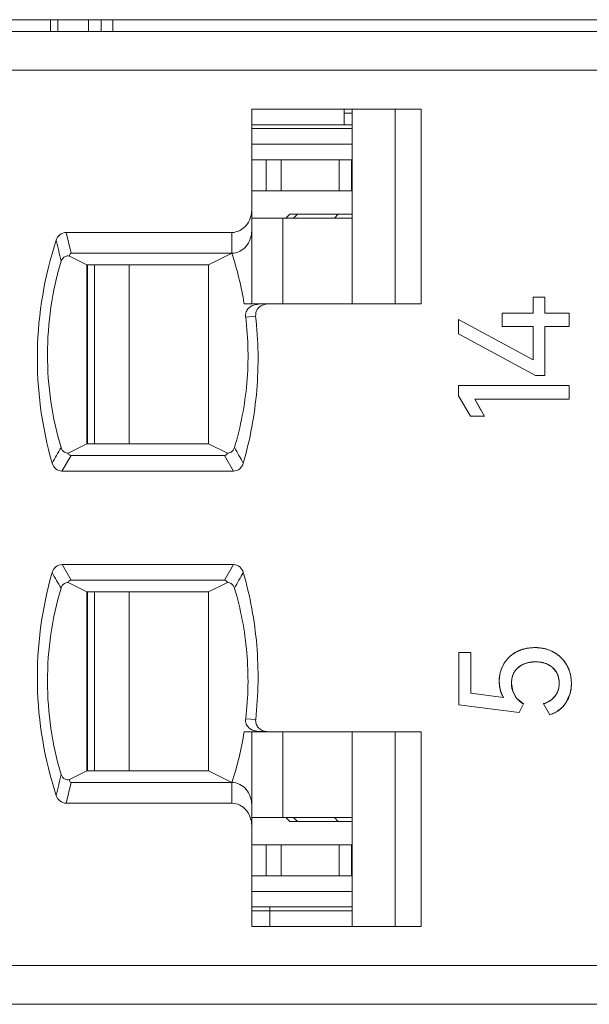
# Model space of a CAD drawing. Header units: inches. Extents: x 830 to 2908, y -1046 to 167.
# Tile 37 of 58: x 2665 to 2672, y -808 to -795. Entities that reach past the tile are written whole.
import ezdxf

# ---------------------------------------------------------------- set-up
doc = ezdxf.new("R2010")
doc.units = ezdxf.units.IN
doc.header["$LTSCALE"] = 23.1
doc.header["$MEASUREMENT"] = 0
doc.layers.get('0').update_dxf_attribs({"lineweight": 18})
for name, color, linetype, lineweight in [('1_27', 7, 'Continuous', 18), ('1_37', 7, 'Continuous', 18), ('1_42', 7, 'Continuous', 18), ('1_43', 7, 'Continuous', 18), ('1_6', 7, 'Continuous', 18), ('1_8', 7, 'Continuous', 18)]:
    doc.layers.add(name, color=color, linetype=linetype, lineweight=lineweight)

msp = doc.modelspace()

# ---------------------------------------------------------------- linework, layer by layer
at = {"color": 7, "linetype": 'Continuous', "lineweight": 0}
for p, q in [((2605.83, -795.413), (2704.83, -795.413)), ((2665.387, -795.413), (2665.387, -795.563)), ((2665.479, -795.563), (2665.479, -795.413)), ((2665.873, -795.413), (2665.873, -795.563)), ((2666.036, -795.563), (2666.036, -795.413)), ((2666.187, -795.413), (2666.187, -795.563))]:
    msp.add_line(p, q, dxfattribs=at)
at = {"color": 0, "linetype": 'Continuous', "lineweight": 0}
for p, q in [((2671.587, -798.98), (2671.736, -798.98)), ((2671.587, -799.184), (2671.587, -798.98)), ((2671.736, -798.98), (2671.736, -799.184)), ((2671.189, -799.184), (2671.587, -799.184)), ((2671.189, -799.356), (2671.189, -799.184)), ((2671.736, -799.184), (2672.05, -799.184)), ((2672.05, -799.184), (2672.05, -799.356)), ((2671.587, -799.783), (2670.628, -799.263)), ((2670.628, -799.451), (2670.628, -799.263)), ((2670.628, -799.451), (2671.616, -799.985)), ((2671.587, -799.356), (2671.189, -799.356)), ((2671.587, -799.783), (2671.587, -799.356)), ((2672.05, -799.356), (2671.736, -799.356)), ((2671.736, -799.356), (2671.736, -799.985)), ((2671.736, -799.985), (2671.616, -799.985)), ((2670.628, -800.113), (2672.05, -800.113)), ((2670.628, -800.245), (2670.628, -800.113)), ((2672.05, -800.113), (2672.05, -800.288)), ((2670.628, -800.245), (2670.781, -800.509)), ((2672.05, -800.288), (2670.836, -800.288)), ((2670.962, -800.509), (2670.836, -800.288)), ((2670.836, -800.288), (2670.917, -800.431)), ((2670.962, -800.509), (2670.781, -800.509)), ((2671.374, -803.535), (2671.444, -803.506)), ((2671.523, -803.487), (2671.61, -803.481)), ((2671.61, -803.481), (2671.7, -803.488)), ((2670.634, -803.545), (2670.785, -803.545)), ((2670.634, -804.216), (2670.634, -803.545)), ((2670.785, -803.545), (2670.785, -804.065)), ((2671.18, -803.752), (2671.211, -803.688)), ((2671.534, -803.671), (2671.478, -803.688)), ((2671.757, -803.688), (2671.704, -803.672)), ((2671.883, -803.791), (2671.837, -803.737)), ((2672.02, -803.706), (2672.059, -803.797)), ((2671.314, -803.878), (2671.309, -803.939)), ((2672.072, -803.855), (2672.079, -803.939)), ((2671.158, -803.992), (2671.152, -803.913)), ((2671.176, -804.061), (2671.158, -803.992)), ((2671.309, -803.939), (2671.325, -804.04)), ((2671.899, -804.054), (2671.916, -804)), ((2671.916, -804), (2671.921, -803.959)), ((2671.206, -804.121), (2670.785, -804.065)), ((2671.206, -804.121), (2671.176, -804.061)), ((2671.325, -804.04), (2671.375, -804.129)), ((2671.375, -804.129), (2671.462, -804.203)), ((2671.78, -804.177), (2671.83, -804.144)), ((2671.83, -804.144), (2671.887, -804.078)), ((2672.06, -804.078), (2672.008, -804.19)), ((2670.634, -804.216), (2671.406, -804.313)), ((2671.406, -804.313), (2671.462, -804.203)), ((2671.722, -804.203), (2671.802, -804.342)), ((2671.731, -804.199), (2671.78, -804.177)), ((2672.008, -804.19), (2671.967, -804.241)), ((2671.87, -804.313), (2671.802, -804.342))]:
    msp.add_line(p, q, dxfattribs=at)
for centre, radius, start, end in [((2671.591, -803.958), 0.475, 105.2624, 108.0017), ((2671.601, -804.005), 0.524, 98.6133, 100.5856), ((2671.619, -803.989), 0.508, 78.7434, 80.8462), ((2671.623, -803.969), 0.487, 76.1785, 78.7459), ((2671.628, -803.951), 0.469, 70.8863, 76.1854), ((2671.636, -803.927), 0.443, 60.5655, 70.9334), ((2671.555, -803.895), 0.401, 138.8627, 143.6562), ((2671.561, -803.9), 0.409, 137.7491, 138.875), ((2671.569, -803.907), 0.42, 128.9274, 137.719), ((2671.573, -803.912), 0.427, 127.4469, 128.951), ((2671.574, -803.913), 0.427, 120.3872, 127.448), ((2671.571, -803.909), 0.423, 117.8417, 120.3839), ((2671.64, -803.919), 0.434, 55.2966, 60.4866), ((2671.634, -803.928), 0.445, 50.9472, 55.3032), ((2671.631, -803.931), 0.449, 48.9714, 50.952), ((2671.631, -803.932), 0.45, 41.2571, 48.9731), ((2671.634, -803.929), 0.446, 39.1009, 41.2517), ((2671.639, -803.925), 0.44, 35.0248, 39.1062), ((2671.599, -803.908), 0.447, 160.9279, 169.082), ((2671.579, -803.902), 0.426, 159.4122, 160.8762), ((2671.543, -803.886), 0.386, 143.6501, 149.2497), ((2671.609, -804.033), 0.369, 100.2248, 101.657), ((2671.646, -803.961), 0.295, 63.6859, 67.8654), ((2671.649, -803.918), 0.427, 29.7548, 35.033), ((2671.626, -803.913), 0.474, 170.6811, 180.0036), ((2671.616, -803.912), 0.464, 169.037, 170.6629), ((2671.678, -803.92), 0.242, 29.8575, 32.253), ((2671.602, -803.933), 0.476, 9.4142, 11.6716), ((2671.596, -803.945), 0.482, 348.2054, 349.7944), ((2671.575, -803.942), 0.504, 349.8153, 354.3413), ((2671.549, -803.939), 0.53, 354.3326, 358.1563), ((2671.535, -803.939), 0.544, 358.1464, 0.0025), ((2671.678, -803.955), 0.242, 329.7085, 335.9282), ((2671.617, -803.95), 0.461, 343.8259, 348.2267), ((2671.583, -803.808), 0.418, 289.4432, 290.7508), ((2671.677, -803.956), 0.406, 303.4852, 309.7953), ((2671.684, -803.964), 0.396, 309.7884, 315.5966), ((2671.677, -803.955), 0.407, 298.3264, 303.4946)]:
    msp.add_arc(centre, radius, start, end, dxfattribs=at)
for points, knots in [([(2671.61, -803.481), (2671.599, -803.481), (2671.577, -803.481), (2671.545, -803.484), (2671.52, -803.487), (2671.499, -803.491), (2671.485, -803.494), (2671.47, -803.498), (2671.456, -803.502), (2671.441, -803.506), (2671.43, -803.51), (2671.421, -803.514), (2671.414, -803.517), (2671.407, -803.519), (2671.401, -803.522), (2671.397, -803.524), (2671.393, -803.525), (2671.39, -803.527), (2671.387, -803.529), (2671.384, -803.53), (2671.382, -803.531), (2671.38, -803.532), (2671.379, -803.532), (2671.378, -803.533), (2671.377, -803.533), (2671.376, -803.534), (2671.376, -803.534), (2671.375, -803.534), (2671.375, -803.535), (2671.374, -803.535), (2671.374, -803.535), (2671.374, -803.535), (2671.374, -803.535), (2671.374, -803.535), (2671.374, -803.535), (2671.374, -803.535)], [0, 0, 0, 0, 0.125, 0.25, 0.375, 0.4375, 0.500001, 0.562501, 0.625001, 0.687501, 0.750001, 0.781251, 0.812501, 0.843751, 0.875001, 0.890626, 0.906251, 0.921876, 0.937501, 0.953126, 0.960938, 0.968751, 0.976564, 0.98047, 0.984376, 0.988282, 0.992189, 0.994142, 0.996095, 0.997071, 0.998048, 0.999024, 0.999513, 0.999757, 1, 1, 1, 1]), ([(2671.854, -803.541), (2671.845, -803.536), (2671.827, -803.526), (2671.799, -803.514), (2671.775, -803.506), (2671.755, -803.5), (2671.74, -803.496), (2671.724, -803.492), (2671.709, -803.489), (2671.693, -803.487), (2671.679, -803.485), (2671.668, -803.484), (2671.66, -803.483), (2671.652, -803.482), (2671.645, -803.482), (2671.639, -803.481), (2671.635, -803.481), (2671.631, -803.481), (2671.627, -803.481), (2671.623, -803.481), (2671.62, -803.481), (2671.618, -803.481), (2671.616, -803.481), (2671.615, -803.481), (2671.614, -803.481), (2671.613, -803.481), (2671.612, -803.481), (2671.611, -803.481), (2671.611, -803.481), (2671.61, -803.481), (2671.61, -803.481), (2671.61, -803.481), (2671.61, -803.481), (2671.61, -803.481), (2671.61, -803.481), (2671.61, -803.481)], [0, 0, 0, 0, 0.125, 0.25, 0.375, 0.4375, 0.500001, 0.562501, 0.625001, 0.687501, 0.750001, 0.781251, 0.812501, 0.843751, 0.875001, 0.890626, 0.906251, 0.921876, 0.937501, 0.953126, 0.960939, 0.968751, 0.976564, 0.98047, 0.984376, 0.988282, 0.992189, 0.994142, 0.996095, 0.997071, 0.998048, 0.999024, 0.999513, 0.999757, 1, 1, 1, 1]), ([(2671.374, -803.535), (2671.365, -803.54), (2671.348, -803.549), (2671.324, -803.565), (2671.306, -803.579), (2671.291, -803.591), (2671.281, -803.601), (2671.271, -803.61), (2671.261, -803.62), (2671.252, -803.631), (2671.245, -803.64), (2671.239, -803.647), (2671.235, -803.653), (2671.23, -803.659), (2671.227, -803.663), (2671.224, -803.667), (2671.222, -803.67), (2671.22, -803.673), (2671.218, -803.676), (2671.217, -803.679), (2671.216, -803.681), (2671.215, -803.682), (2671.214, -803.683), (2671.213, -803.684), (2671.213, -803.685), (2671.212, -803.686), (2671.212, -803.687), (2671.212, -803.687), (2671.211, -803.687), (2671.211, -803.688), (2671.211, -803.688), (2671.211, -803.688), (2671.211, -803.688), (2671.211, -803.688), (2671.211, -803.688), (2671.211, -803.688)], [0, 0, 0, 0, 0.125, 0.25, 0.375, 0.4375, 0.500001, 0.562501, 0.625001, 0.687501, 0.750001, 0.781251, 0.812501, 0.843751, 0.875001, 0.890626, 0.906251, 0.921876, 0.937501, 0.953126, 0.960938, 0.968751, 0.976564, 0.98047, 0.984376, 0.988282, 0.992189, 0.994142, 0.996095, 0.997071, 0.998048, 0.999024, 0.999513, 0.999757, 1, 1, 1, 1]), ([(2672.02, -803.706), (2672.015, -803.697), (2672.005, -803.68), (2671.988, -803.656), (2671.972, -803.637), (2671.959, -803.623), (2671.949, -803.612), (2671.938, -803.602), (2671.927, -803.592), (2671.916, -803.583), (2671.906, -803.575), (2671.898, -803.569), (2671.892, -803.565), (2671.886, -803.561), (2671.881, -803.557), (2671.877, -803.555), (2671.874, -803.553), (2671.87, -803.551), (2671.867, -803.549), (2671.865, -803.547), (2671.862, -803.546), (2671.861, -803.545), (2671.859, -803.544), (2671.858, -803.543), (2671.857, -803.543), (2671.857, -803.542), (2671.856, -803.542), (2671.855, -803.542), (2671.855, -803.541), (2671.855, -803.541), (2671.854, -803.541), (2671.854, -803.541), (2671.854, -803.541), (2671.854, -803.541), (2671.854, -803.541), (2671.854, -803.541)], [0, 0, 0, 0, 0.125, 0.25, 0.375, 0.4375, 0.500001, 0.562501, 0.625001, 0.687501, 0.750001, 0.781251, 0.812501, 0.843751, 0.875001, 0.890626, 0.906251, 0.921876, 0.937501, 0.953126, 0.960938, 0.968751, 0.976564, 0.98047, 0.984376, 0.988282, 0.992189, 0.994142, 0.996095, 0.997071, 0.998048, 0.999024, 0.999513, 0.999757, 1, 1, 1, 1]), ([(2671.309, -803.939), (2671.309, -803.927), (2671.31, -803.906), (2671.314, -803.875), (2671.32, -803.852), (2671.326, -803.833), (2671.331, -803.82), (2671.337, -803.808), (2671.344, -803.796), (2671.351, -803.784), (2671.358, -803.775), (2671.363, -803.768), (2671.368, -803.763), (2671.372, -803.758), (2671.376, -803.753), (2671.38, -803.75), (2671.382, -803.748), (2671.385, -803.745), (2671.387, -803.743), (2671.389, -803.741), (2671.391, -803.74), (2671.393, -803.738), (2671.394, -803.737), (2671.395, -803.737), (2671.395, -803.736), (2671.396, -803.736), (2671.397, -803.735), (2671.397, -803.735), (2671.397, -803.735), (2671.398, -803.734), (2671.398, -803.734), (2671.398, -803.734), (2671.398, -803.734), (2671.398, -803.734), (2671.398, -803.734), (2671.398, -803.734)], [0, 0, 0, 0, 0.125, 0.25, 0.375, 0.4375, 0.500001, 0.562501, 0.625001, 0.687501, 0.750001, 0.781251, 0.812501, 0.843751, 0.875001, 0.890626, 0.906251, 0.921876, 0.937501, 0.953126, 0.960939, 0.968751, 0.976564, 0.98047, 0.984376, 0.988282, 0.992189, 0.994142, 0.996095, 0.997071, 0.998048, 0.999025, 0.999513, 0.999757, 1, 1, 1, 1]), ([(2671.478, -803.688), (2671.449, -803.699), (2671.402, -803.725), (2671.365, -803.766), (2671.351, -803.784)], [0, 0, 0, 0, 0.574716, 1, 1, 1, 1]), ([(2671.398, -803.734), (2671.405, -803.728), (2671.421, -803.717), (2671.445, -803.703), (2671.466, -803.692), (2671.484, -803.685), (2671.497, -803.681), (2671.511, -803.677), (2671.526, -803.673), (2671.54, -803.67), (2671.552, -803.668), (2671.562, -803.666), (2671.57, -803.666), (2671.578, -803.665), (2671.584, -803.664), (2671.589, -803.664), (2671.593, -803.664), (2671.597, -803.664), (2671.601, -803.663), (2671.605, -803.663), (2671.607, -803.663), (2671.609, -803.663), (2671.611, -803.663), (2671.612, -803.663), (2671.613, -803.663), (2671.614, -803.663), (2671.615, -803.663), (2671.616, -803.663), (2671.616, -803.663), (2671.617, -803.663), (2671.617, -803.663), (2671.617, -803.663), (2671.617, -803.663), (2671.617, -803.663), (2671.617, -803.663), (2671.617, -803.663)], [0, 0, 0, 0, 0.125, 0.25, 0.375, 0.4375, 0.500001, 0.562501, 0.625001, 0.687501, 0.750001, 0.781251, 0.812501, 0.843751, 0.875001, 0.890626, 0.906251, 0.921876, 0.937501, 0.953126, 0.960938, 0.968751, 0.976564, 0.98047, 0.984376, 0.988282, 0.992189, 0.994142, 0.996095, 0.997071, 0.998048, 0.999024, 0.999513, 0.999757, 1, 1, 1, 1]), ([(2671.704, -803.672), (2671.696, -803.67), (2671.668, -803.665), (2671.618, -803.662), (2671.572, -803.665), (2671.547, -803.669), (2671.543, -803.669)], [0, 0, 0, 0, 0.14114, 0.538473, 0.926946, 1, 1, 1, 1]), ([(2671.617, -803.663), (2671.629, -803.663), (2671.65, -803.664), (2671.682, -803.667), (2671.706, -803.672), (2671.725, -803.677), (2671.739, -803.681), (2671.753, -803.686), (2671.766, -803.692), (2671.779, -803.698), (2671.789, -803.703), (2671.797, -803.708), (2671.803, -803.712), (2671.809, -803.716), (2671.814, -803.719), (2671.817, -803.722), (2671.82, -803.724), (2671.823, -803.726), (2671.826, -803.728), (2671.828, -803.73), (2671.83, -803.731), (2671.831, -803.732), (2671.832, -803.733), (2671.833, -803.734), (2671.834, -803.735), (2671.835, -803.735), (2671.835, -803.736), (2671.836, -803.736), (2671.836, -803.736), (2671.836, -803.736), (2671.836, -803.737), (2671.836, -803.737), (2671.836, -803.737), (2671.837, -803.737), (2671.837, -803.737), (2671.837, -803.737)], [0, 0, 0, 0, 0.125, 0.25, 0.375, 0.4375, 0.500001, 0.562501, 0.625001, 0.687501, 0.750001, 0.781251, 0.812501, 0.843751, 0.875001, 0.890626, 0.906251, 0.921876, 0.937501, 0.953126, 0.960938, 0.968751, 0.976563, 0.98047, 0.984376, 0.988282, 0.992188, 0.994142, 0.996095, 0.997071, 0.998048, 0.999024, 0.999513, 0.999757, 1, 1, 1, 1]), ([(2671.837, -803.737), (2671.844, -803.743), (2671.857, -803.756), (2671.874, -803.777), (2671.887, -803.796), (2671.895, -803.812), (2671.901, -803.824), (2671.906, -803.837), (2671.91, -803.85), (2671.914, -803.864), (2671.916, -803.876), (2671.918, -803.885), (2671.919, -803.893), (2671.92, -803.9), (2671.921, -803.906), (2671.921, -803.911), (2671.921, -803.915), (2671.921, -803.919), (2671.922, -803.923), (2671.922, -803.926), (2671.922, -803.929), (2671.922, -803.931), (2671.922, -803.932), (2671.922, -803.934), (2671.922, -803.935), (2671.922, -803.936), (2671.922, -803.936), (2671.922, -803.937), (2671.922, -803.938), (2671.922, -803.938), (2671.922, -803.938), (2671.922, -803.938), (2671.922, -803.938), (2671.922, -803.939), (2671.922, -803.939), (2671.922, -803.939)], [0, 0, 0, 0, 0.125, 0.25, 0.375, 0.4375, 0.500001, 0.562501, 0.625001, 0.687501, 0.750001, 0.781251, 0.812501, 0.843751, 0.875001, 0.890626, 0.906251, 0.921876, 0.937501, 0.953126, 0.960939, 0.968751, 0.976564, 0.98047, 0.984376, 0.988282, 0.992189, 0.994142, 0.996095, 0.997071, 0.998048, 0.999025, 0.999513, 0.999757, 1, 1, 1, 1]), ([(2672.079, -803.939), (2672.079, -803.928), (2672.078, -803.907), (2672.076, -803.876), (2672.072, -803.851), (2672.068, -803.831), (2672.064, -803.816), (2672.06, -803.802), (2672.056, -803.788), (2672.051, -803.774), (2672.047, -803.762), (2672.043, -803.753), (2672.04, -803.746), (2672.037, -803.739), (2672.034, -803.733), (2672.032, -803.729), (2672.031, -803.726), (2672.029, -803.722), (2672.027, -803.719), (2672.026, -803.716), (2672.024, -803.714), (2672.024, -803.712), (2672.023, -803.711), (2672.022, -803.71), (2672.022, -803.709), (2672.021, -803.708), (2672.021, -803.708), (2672.021, -803.707), (2672.02, -803.707), (2672.02, -803.706), (2672.02, -803.706), (2672.02, -803.706), (2672.02, -803.706), (2672.02, -803.706), (2672.02, -803.706), (2672.02, -803.706), (2672.02, -803.706)], [0, 0, 0, 0, 0.125, 0.25, 0.375, 0.4375, 0.500001, 0.562501, 0.625001, 0.687501, 0.750001, 0.781251, 0.812501, 0.843751, 0.875001, 0.890626, 0.906251, 0.921876, 0.937501, 0.953126, 0.960938, 0.968751, 0.976564, 0.98047, 0.984376, 0.988282, 0.992189, 0.994142, 0.996095, 0.997071, 0.998048, 0.999024, 0.999513, 0.999757, 0.999994, 1, 1, 1, 1]), ([(2671.351, -803.784), (2671.344, -803.796), (2671.327, -803.826), (2671.317, -803.858), (2671.314, -803.878)], [0, 0, 0, 0, 0.406797, 1, 1, 1, 1]), ([(2671.921, -803.959), (2671.922, -803.952), (2671.923, -803.906), (2671.915, -803.851), (2671.893, -803.808), (2671.888, -803.8)], [0, 0, 0, 0, 0.121072, 0.834212, 1, 1, 1, 1]), ([(2671.152, -803.913), (2671.152, -803.924), (2671.152, -803.944), (2671.155, -803.972), (2671.158, -803.995), (2671.162, -804.013), (2671.165, -804.026), (2671.169, -804.039), (2671.173, -804.052), (2671.177, -804.064), (2671.181, -804.074), (2671.185, -804.082), (2671.187, -804.088), (2671.19, -804.093), (2671.193, -804.098), (2671.195, -804.102), (2671.196, -804.105), (2671.198, -804.107), (2671.199, -804.11), (2671.201, -804.112), (2671.202, -804.114), (2671.203, -804.116), (2671.203, -804.117), (2671.204, -804.118), (2671.204, -804.118), (2671.205, -804.119), (2671.205, -804.12), (2671.205, -804.12), (2671.206, -804.12), (2671.206, -804.121), (2671.206, -804.121), (2671.206, -804.121), (2671.206, -804.121), (2671.206, -804.121), (2671.206, -804.121), (2671.206, -804.121)], [0, 0, 0, 0, 0.125, 0.25, 0.375, 0.4375, 0.5, 0.5625, 0.625, 0.6875, 0.75, 0.78125, 0.8125, 0.84375, 0.875, 0.890625, 0.90625, 0.921875, 0.9375, 0.953125, 0.960938, 0.96875, 0.976563, 0.980469, 0.984375, 0.988282, 0.992188, 0.994141, 0.996094, 0.997071, 0.998047, 0.999024, 0.999512, 0.999756, 1, 1, 1, 1]), ([(2671.462, -804.203), (2671.449, -804.195), (2671.425, -804.178), (2671.394, -804.151), (2671.372, -804.126), (2671.357, -804.105), (2671.347, -804.089), (2671.338, -804.072), (2671.33, -804.055), (2671.324, -804.037), (2671.319, -804.022), (2671.316, -804.009), (2671.314, -803.999), (2671.312, -803.99), (2671.311, -803.981), (2671.311, -803.975), (2671.31, -803.97), (2671.31, -803.965), (2671.309, -803.959), (2671.309, -803.955), (2671.309, -803.952), (2671.309, -803.949), (2671.309, -803.947), (2671.309, -803.945), (2671.309, -803.944), (2671.309, -803.943), (2671.309, -803.941), (2671.309, -803.941), (2671.309, -803.94), (2671.309, -803.94), (2671.309, -803.939), (2671.309, -803.939), (2671.309, -803.939), (2671.309, -803.939), (2671.309, -803.939), (2671.309, -803.939)], [0, 0, 0, 0, 0.125, 0.25, 0.375, 0.4375, 0.500001, 0.562501, 0.625001, 0.687501, 0.750001, 0.781251, 0.812501, 0.843751, 0.875001, 0.890626, 0.906251, 0.921876, 0.937501, 0.953126, 0.960939, 0.968751, 0.976564, 0.98047, 0.984376, 0.988282, 0.992189, 0.994142, 0.996095, 0.997071, 0.998048, 0.999025, 0.999513, 0.999757, 1, 1, 1, 1]), ([(2671.922, -803.939), (2671.922, -803.947), (2671.921, -803.962), (2671.919, -803.985), (2671.916, -804.003), (2671.912, -804.016), (2671.909, -804.027), (2671.906, -804.037), (2671.902, -804.047), (2671.898, -804.056), (2671.894, -804.064), (2671.891, -804.07), (2671.889, -804.075), (2671.886, -804.079), (2671.884, -804.083), (2671.882, -804.086), (2671.88, -804.088), (2671.879, -804.09), (2671.878, -804.092), (2671.876, -804.094), (2671.875, -804.095), (2671.875, -804.096), (2671.874, -804.097), (2671.873, -804.098), (2671.873, -804.099), (2671.873, -804.099), (2671.872, -804.1), (2671.872, -804.1), (2671.872, -804.1), (2671.872, -804.1), (2671.872, -804.1), (2671.872, -804.101), (2671.872, -804.101), (2671.871, -804.101), (2671.871, -804.101), (2671.871, -804.101), (2671.871, -804.101)], [0, 0, 0, 0, 0.125, 0.25, 0.375, 0.4375, 0.500001, 0.562501, 0.625001, 0.687501, 0.750001, 0.781251, 0.812501, 0.843751, 0.875001, 0.890626, 0.906251, 0.921876, 0.937501, 0.953126, 0.960938, 0.968751, 0.976564, 0.98047, 0.984376, 0.988282, 0.992189, 0.994142, 0.996095, 0.997071, 0.998048, 0.999024, 0.999513, 0.999757, 0.999931, 1, 1, 1, 1]), ([(2672.008, -804.19), (2672.014, -804.181), (2672.025, -804.162), (2672.04, -804.133), (2672.05, -804.108), (2672.057, -804.088), (2672.061, -804.072), (2672.066, -804.056), (2672.069, -804.04), (2672.072, -804.024), (2672.074, -804.01), (2672.076, -803.999), (2672.077, -803.991), (2672.077, -803.982), (2672.078, -803.975), (2672.078, -803.969), (2672.078, -803.965), (2672.079, -803.961), (2672.079, -803.956), (2672.079, -803.953), (2672.079, -803.95), (2672.079, -803.947), (2672.079, -803.946), (2672.079, -803.944), (2672.079, -803.943), (2672.079, -803.942), (2672.079, -803.941), (2672.079, -803.94), (2672.079, -803.94), (2672.079, -803.939), (2672.079, -803.939), (2672.079, -803.939), (2672.079, -803.939), (2672.079, -803.939), (2672.079, -803.939), (2672.079, -803.939)], [0, 0, 0, 0, 0.125, 0.25, 0.375, 0.4375, 0.500001, 0.562501, 0.625001, 0.687501, 0.750001, 0.781251, 0.812501, 0.843751, 0.875001, 0.890626, 0.906251, 0.921876, 0.937501, 0.953126, 0.960939, 0.968751, 0.976564, 0.98047, 0.984376, 0.988282, 0.992189, 0.994142, 0.996095, 0.997071, 0.998048, 0.999024, 0.999513, 0.999757, 1, 1, 1, 1]), ([(2671.871, -804.101), (2671.867, -804.106), (2671.858, -804.117), (2671.843, -804.132), (2671.83, -804.144), (2671.818, -804.153), (2671.809, -804.16), (2671.799, -804.166), (2671.79, -804.172), (2671.779, -804.178), (2671.77, -804.182), (2671.763, -804.186), (2671.757, -804.188), (2671.752, -804.191), (2671.747, -804.193), (2671.743, -804.194), (2671.74, -804.196), (2671.737, -804.197), (2671.734, -804.198), (2671.732, -804.199), (2671.73, -804.2), (2671.728, -804.2), (2671.727, -804.201), (2671.726, -804.201), (2671.725, -804.201), (2671.724, -804.202), (2671.724, -804.202), (2671.723, -804.202), (2671.723, -804.202), (2671.723, -804.202), (2671.722, -804.202), (2671.722, -804.202), (2671.722, -804.202), (2671.722, -804.202), (2671.722, -804.203), (2671.722, -804.203), (2671.722, -804.203)], [0, 0, 0, 0, 0.125, 0.25, 0.375, 0.4375, 0.5, 0.5625, 0.625, 0.6875, 0.75, 0.78125, 0.8125, 0.84375, 0.875, 0.890625, 0.90625, 0.921875, 0.9375, 0.953125, 0.960938, 0.96875, 0.976563, 0.980469, 0.984375, 0.988281, 0.992188, 0.994141, 0.996094, 0.99707, 0.998047, 0.999024, 0.999512, 0.999756, 0.999995, 1, 1, 1, 1]), ([(2671.802, -804.342), (2671.813, -804.339), (2671.835, -804.331), (2671.866, -804.317), (2671.89, -804.304), (2671.908, -804.292), (2671.921, -804.283), (2671.934, -804.273), (2671.946, -804.263), (2671.958, -804.252), (2671.967, -804.243), (2671.974, -804.235), (2671.979, -804.229), (2671.985, -804.223), (2671.989, -804.217), (2671.992, -804.213), (2671.994, -804.21), (2671.997, -804.207), (2671.999, -804.203), (2672.001, -804.201), (2672.003, -804.198), (2672.004, -804.197), (2672.005, -804.195), (2672.005, -804.194), (2672.006, -804.193), (2672.007, -804.192), (2672.007, -804.192), (2672.007, -804.191), (2672.008, -804.191), (2672.008, -804.191), (2672.008, -804.19), (2672.008, -804.19), (2672.008, -804.19), (2672.008, -804.19), (2672.008, -804.19), (2672.008, -804.19)], [0, 0, 0, 0, 0.125, 0.25, 0.375, 0.4375, 0.500001, 0.562501, 0.625001, 0.687501, 0.750001, 0.781251, 0.812501, 0.843751, 0.875001, 0.890626, 0.906251, 0.921876, 0.937501, 0.953126, 0.960939, 0.968751, 0.976564, 0.98047, 0.984376, 0.988282, 0.992189, 0.994142, 0.996095, 0.997071, 0.998048, 0.999025, 0.999513, 0.999757, 1, 1, 1, 1])]:
    msp.add_open_spline(points, degree=3, knots=knots, dxfattribs=at)
msp.add_open_spline([(2671.211, -803.688), (2671.171, -803.754), (2671.152, -803.829), (2671.152, -803.913)], degree=3, dxfattribs=at)
at = {"layer": '1_27', "color": 7, "linetype": 'Continuous', "lineweight": 0}
for p, q in [((2669.16, -796.763), (2669.16, -796.563)), ((2669.26, -796.613), (2669.16, -796.613)), ((2669.26, -796.763), (2667.971, -796.763)), ((2668.205, -807.063), (2668.205, -806.813)), ((2667.971, -806.863), (2669.26, -806.863))]:
    msp.add_line(p, q, dxfattribs=at)
at = {"layer": '1_37', "color": 7, "linetype": 'Continuous', "lineweight": 0}
for p, q in [((2665.951, -805.063), (2665.951, -802.763)), ((2666.397, -802.763), (2666.397, -805.063)), ((2668.37, -805.663), (2668.37, -804.563)), ((2667.971, -805.663), (2669.26, -805.663))]:
    msp.add_line(p, q, dxfattribs=at)
at = {"layer": '1_42', "color": 7, "linetype": 'Continuous', "lineweight": 0}
for p, q in [((2667.971, -797.213), (2669.26, -797.213)), ((2668.159, -797.613), (2668.159, -797.213)), ((2668.351, -797.213), (2668.351, -797.613)), ((2669.096, -797.613), (2669.096, -797.213)), ((2669.253, -797.213), (2669.253, -797.613)), ((2667.971, -797.613), (2669.26, -797.613)), ((2665.86, -798.563), (2665.86, -800.863))]:
    msp.add_line(p, q, dxfattribs=at)
at = {"layer": '1_43', "color": 7, "linetype": 'Continuous', "lineweight": 0}
for p, q in [((2665.86, -802.763), (2665.86, -805.063)), ((2669.26, -806.013), (2667.971, -806.013)), ((2668.159, -806.413), (2668.159, -806.013)), ((2668.351, -806.013), (2668.351, -806.413)), ((2669.096, -806.413), (2669.096, -806.013)), ((2669.253, -806.413), (2669.253, -806.013)), ((2667.971, -806.413), (2669.26, -806.413))]:
    msp.add_line(p, q, dxfattribs=at)
at = {"layer": '1_6', "color": 7, "linetype": 'Continuous', "lineweight": 0}
for p, q in [((2632.11, -795.563), (2701.729, -795.563)), ((2700.138, -796.063), (2632.452, -796.063)), ((2667.971, -799.063), (2667.971, -796.563)), ((2667.971, -796.563), (2670.15, -796.563)), ((2669.26, -796.563), (2669.26, -799.063)), ((2669.813, -796.563), (2669.813, -799.063)), ((2670.15, -796.563), (2670.15, -799.063)), ((2667.971, -796.813), (2669.26, -796.813)), ((2669.26, -797.013), (2667.971, -797.013)), ((2668.41, -797.963), (2668.46, -797.913)), ((2669.26, -797.913), (2668.46, -797.913)), ((2668.558, -797.913), (2668.509, -797.963)), ((2669.035, -797.963), (2669.084, -797.913)), ((2665.587, -798.147), (2667.716, -798.147)), ((2665.652, -798.413), (2665.587, -798.147)), ((2667.716, -798.413), (2667.716, -798.147)), ((2665.853, -798.563), (2665.628, -798.45)), ((2665.652, -798.413), (2667.716, -798.413)), ((2667.716, -798.413), (2667.418, -798.563)), ((2665.853, -800.863), (2665.853, -798.563)), ((2665.853, -798.563), (2667.418, -798.563)), ((2667.418, -800.863), (2667.418, -798.563)), ((2667.873, -799.063), (2668.169, -799.063)), ((2668.111, -799.08), (2668.164, -799.065)), ((2668.164, -799.067), (2668.182, -799.065)), ((2670.15, -799.063), (2668.174, -799.063)), ((2668.02, -799.221), (2667.891, -799.233)), ((2665.613, -800.984), (2665.853, -800.863)), ((2667.418, -800.863), (2665.853, -800.863)), ((2667.418, -800.863), (2667.659, -800.984)), ((2665.533, -801.213), (2665.65, -801.013)), ((2667.621, -801.013), (2665.65, -801.013)), ((2667.621, -801.013), (2667.737, -801.213)), ((2667.737, -801.213), (2665.533, -801.213)), ((2665.534, -802.413), (2667.738, -802.413)), ((2665.65, -802.613), (2665.534, -802.413)), ((2667.738, -802.413), (2667.621, -802.613)), ((2665.65, -802.613), (2667.621, -802.613)), ((2665.853, -802.763), (2665.613, -802.643)), ((2665.853, -802.763), (2667.418, -802.763)), ((2665.853, -802.763), (2665.853, -805.063)), ((2667.659, -802.643), (2667.418, -802.763)), ((2667.418, -805.063), (2667.418, -802.763)), ((2668.024, -804.402), (2667.897, -804.394)), ((2667.873, -804.563), (2670.15, -804.563)), ((2667.971, -807.063), (2667.971, -804.563)), ((2668.031, -804.554), (2668.06, -804.559)), ((2668.06, -804.557), (2668.164, -804.557)), ((2668.06, -804.558), (2668.062, -804.559)), ((2668.178, -804.562), (2668.164, -804.56)), ((2669.26, -804.563), (2669.26, -807.063)), ((2669.813, -804.563), (2669.813, -807.063)), ((2670.15, -804.563), (2670.15, -807.063)), ((2665.628, -805.177), (2665.853, -805.063)), ((2667.418, -805.063), (2665.853, -805.063)), ((2667.418, -805.063), (2667.716, -805.213)), ((2665.587, -805.48), (2665.652, -805.213)), ((2667.716, -805.213), (2665.652, -805.213)), ((2667.716, -805.48), (2667.716, -805.213)), ((2667.716, -805.48), (2665.587, -805.48)), ((2668.46, -805.713), (2668.41, -805.663)), ((2668.509, -805.663), (2668.558, -805.713)), ((2669.084, -805.713), (2669.035, -805.663)), ((2668.46, -805.713), (2669.26, -805.713)), ((2667.971, -806.613), (2669.26, -806.613)), ((2669.26, -806.813), (2667.971, -806.813)), ((2670.15, -807.063), (2667.971, -807.063)), ((2632.452, -807.563), (2700.138, -807.563)), ((2701.729, -808.063), (2632.11, -808.063))]:
    msp.add_line(p, q, dxfattribs=at)
for centre, radius, start, end in [((2763.063, -775.186), 100.291, 193.29321, 193.45176), ((2663.798, -799.708), 4.126, 8.9967, 18.2943), ((2668.06, -799.266), 0.196, 89.9316, 101.2851), ((2676.491, -807.318), 12.704, 149.713, 150.7483), ((2658.867, -806.094), 10.284, 28.9803, 30.2625), ((2675.77, -796.728), 11.87, 209.1853, 210.2939), ((2658.744, -797.494), 10.41, 329.8992, 331.1692), ((2663.798, -803.918), 4.127, 341.7063, 351.0037), ((2762.12, -828.186), 99.315, 166.56453, 166.72466)]:
    msp.add_arc(centre, radius, start, end, dxfattribs=at)
for points, knots in [([(2667.971, -797.86), (2667.971, -797.929), (2667.934, -798.039), (2667.822, -798.129), (2667.751, -798.147), (2667.716, -798.147)], [0, 0, 0, 0, 0.496876, 0.748597, 1, 1, 1, 1]), ([(2665.587, -798.147), (2665.559, -798.146), (2665.5, -798.168), (2665.468, -798.219), (2665.459, -798.246)], [0, 0, 0, 0, 0.498571, 1, 1, 1, 1]), ([(2667.716, -798.413), (2667.751, -798.413), (2667.822, -798.396), (2667.934, -798.306), (2667.971, -798.196), (2667.971, -798.126)], [0, 0, 0, 0, 0.251497, 0.503184, 1, 1, 1, 1]), ([(2665.459, -798.246), (2665.309, -798.705), (2665.144, -799.673), (2665.274, -800.647), (2665.408, -801.111)], [0, 0, 0, 0, 0.5, 1, 1, 1, 1]), ([(2665.523, -798.516), (2665.531, -798.491), (2665.562, -798.448), (2665.61, -798.447), (2665.628, -798.45)], [0, 0, 0, 0, 0.591555, 1, 1, 1, 1]), ([(2665.652, -798.413), (2665.643, -798.414), (2665.631, -798.429), (2665.63, -798.444), (2665.628, -798.45)], [0, 0, 0, 0, 0.572011, 1, 1, 1, 1]), ([(2665.522, -800.911), (2665.406, -800.525), (2665.287, -799.714), (2665.407, -798.903), (2665.523, -798.516)], [0, 0, 0, 0, 0.499974, 1, 1, 1, 1]), ([(2667.891, -799.233), (2667.888, -799.211), (2667.894, -799.167), (2667.939, -799.105), (2667.989, -799.08), (2668.022, -799.074)], [0, 0, 0, 0, 0.30085, 0.557051, 1, 1, 1, 1]), ([(2668.022, -799.221), (2668.021, -799.192), (2668.032, -799.129), (2668.084, -799.092), (2668.111, -799.08)], [0, 0, 0, 0, 0.498785, 1, 1, 1, 1]), ([(2667.863, -801.111), (2667.951, -800.806), (2668.068, -800.177), (2668.057, -799.537), (2668.022, -799.221)], [0, 0, 0, 0, 0.500023, 1, 1, 1, 1]), ([(2667.894, -799.233), (2667.91, -799.373), (2667.931, -799.656), (2667.911, -800.221), (2667.83, -800.641), (2667.75, -800.911)], [0, 0, 0, 0, 0.250131, 0.50023, 1, 1, 1, 1]), ([(2665.613, -800.984), (2665.596, -800.983), (2665.554, -800.972), (2665.528, -800.934), (2665.522, -800.911)], [0, 0, 0, 0, 0.417744, 1, 1, 1, 1]), ([(2665.65, -801.013), (2665.64, -801.013), (2665.623, -801.005), (2665.615, -800.989), (2665.613, -800.984)], [0, 0, 0, 0, 0.625346, 1, 1, 1, 1]), ([(2667.621, -801.013), (2667.628, -801.013), (2667.645, -801.008), (2667.655, -800.993), (2667.659, -800.984)], [0, 0, 0, 0, 0.401074, 1, 1, 1, 1]), ([(2667.75, -800.911), (2667.743, -800.934), (2667.717, -800.972), (2667.675, -800.983), (2667.659, -800.984)], [0, 0, 0, 0, 0.583939, 1, 1, 1, 1]), ([(2665.408, -801.111), (2665.416, -801.138), (2665.447, -801.19), (2665.505, -801.213), (2665.533, -801.213)], [0, 0, 0, 0, 0.500965, 1, 1, 1, 1]), ([(2667.737, -801.213), (2667.766, -801.213), (2667.824, -801.191), (2667.855, -801.139), (2667.863, -801.111)], [0, 0, 0, 0, 0.499191, 1, 1, 1, 1]), ([(2665.408, -802.516), (2665.274, -802.98), (2665.144, -803.953), (2665.309, -804.921), (2665.459, -805.38)], [0, 0, 0, 0, 0.5, 1, 1, 1, 1]), ([(2665.534, -802.413), (2665.506, -802.414), (2665.447, -802.436), (2665.416, -802.488), (2665.408, -802.516)], [0, 0, 0, 0, 0.499144, 1, 1, 1, 1]), ([(2667.863, -802.514), (2667.855, -802.487), (2667.823, -802.436), (2667.766, -802.414), (2667.738, -802.413)], [0, 0, 0, 0, 0.501026, 1, 1, 1, 1]), ([(2668.023, -804.402), (2668.057, -804.087), (2668.068, -803.448), (2667.951, -802.819), (2667.863, -802.514)], [0, 0, 0, 0, 0.499974, 1, 1, 1, 1]), ([(2665.65, -802.613), (2665.64, -802.613), (2665.623, -802.622), (2665.615, -802.637), (2665.613, -802.643)], [0, 0, 0, 0, 0.625369, 1, 1, 1, 1]), ([(2667.621, -802.613), (2667.628, -802.613), (2667.645, -802.618), (2667.655, -802.634), (2667.659, -802.643)], [0, 0, 0, 0, 0.40183, 1, 1, 1, 1]), ([(2665.523, -805.11), (2665.407, -804.724), (2665.287, -803.913), (2665.406, -803.102), (2665.522, -802.715)], [0, 0, 0, 0, 0.5, 1, 1, 1, 1]), ([(2665.522, -802.715), (2665.528, -802.692), (2665.554, -802.655), (2665.596, -802.644), (2665.613, -802.643)], [0, 0, 0, 0, 0.583737, 1, 1, 1, 1]), ([(2667.659, -802.643), (2667.676, -802.644), (2667.717, -802.655), (2667.743, -802.692), (2667.75, -802.715)], [0, 0, 0, 0, 0.417911, 1, 1, 1, 1]), ([(2667.75, -802.715), (2667.83, -802.986), (2667.937, -803.545), (2667.928, -804.113), (2667.895, -804.394)], [0, 0, 0, 0, 0.500019, 1, 1, 1, 1]), ([(2667.895, -804.394), (2667.888, -804.403), (2667.89, -804.43), (2667.901, -804.471), (2667.932, -804.512), (2667.979, -804.542), (2668.014, -804.551), (2668.031, -804.554)], [0, 0, 0, 0, 0.150842, 0.297456, 0.552713, 0.781106, 1, 1, 1, 1]), ([(2668.057, -804.51), (2668.044, -804.496), (2668.022, -804.461), (2668.021, -804.421), (2668.023, -804.402)], [0, 0, 0, 0, 0.499957, 1, 1, 1, 1]), ([(2665.628, -805.177), (2665.61, -805.18), (2665.562, -805.178), (2665.531, -805.136), (2665.523, -805.11)], [0, 0, 0, 0, 0.410182, 1, 1, 1, 1]), ([(2665.628, -805.177), (2665.63, -805.183), (2665.631, -805.198), (2665.643, -805.212), (2665.652, -805.213)], [0, 0, 0, 0, 0.428267, 1, 1, 1, 1]), ([(2667.971, -805.5), (2667.971, -805.431), (2667.934, -805.32), (2667.822, -805.231), (2667.751, -805.213), (2667.716, -805.213)], [0, 0, 0, 0, 0.496875, 0.748597, 1, 1, 1, 1]), ([(2665.459, -805.38), (2665.468, -805.407), (2665.5, -805.458), (2665.559, -805.48), (2665.587, -805.48)], [0, 0, 0, 0, 0.50159, 1, 1, 1, 1]), ([(2667.716, -805.48), (2667.751, -805.48), (2667.822, -805.497), (2667.934, -805.587), (2667.971, -805.697), (2667.971, -805.767)], [0, 0, 0, 0, 0.251498, 0.503184, 1, 1, 1, 1])]:
    msp.add_open_spline(points, degree=3, knots=knots, dxfattribs=at)
msp.add_open_spline([(2668.164, -804.561), (2668.124, -804.558), (2668.085, -804.538), (2668.057, -804.51)], degree=3, dxfattribs=at)
at = {"layer": '1_8', "color": 7, "linetype": 'Continuous', "lineweight": 0}
for p, q in [((2669.26, -797.963), (2667.971, -797.963)), ((2668.37, -799.063), (2668.37, -797.963)), ((2665.951, -800.863), (2665.951, -798.563)), ((2666.397, -798.563), (2666.397, -800.863))]:
    msp.add_line(p, q, dxfattribs=at)

doc.saveas('drawing.dxf')
